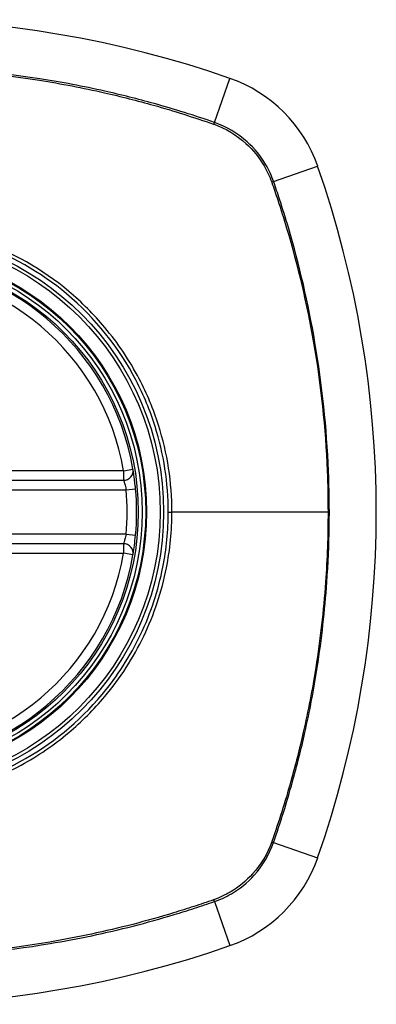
# Model space of a CAD drawing. Header units: inches. Extents: x 67.6 to 163.4, y 45.9 to 75.9.
# Tile 11 of 34: x 114.131 to 114.573, y 60.292 to 61.512. Entities that reach past the tile are written whole.
import ezdxf

# ---------------------------------------------------------------- set-up
doc = ezdxf.new("R2010")
doc.units = ezdxf.units.IN
doc.header["$MEASUREMENT"] = 0
doc.layers.add('Visible Edges(ANSI)', color=7, linetype='Continuous', lineweight=25)
doc.layers.add('Visible Tangent Edges(ANSI)', color=7, linetype='Continuous', lineweight=25)

msp = doc.modelspace()

# ---------------------------------------------------------------- linework, layer by layer
at = {"layer": 'Visible Edges(ANSI)'}
for p, q in [((113.6663, 60.9415), (114.2599, 60.9415)), ((114.2599, 60.8628), (113.6663, 60.8628))]:
    msp.add_line(p, q, dxfattribs=at)
for radius in [0.3199, 0.315]:
    msp.add_circle((113.9631, 60.9021), radius, dxfattribs=at)
for centre, radius, start, end in [((113.9631, 60.2132), 1.2992, 70.7337, 109.2663), ((114.3333, 61.2724), 0.1772, 19.2663, 70.7337), ((113.2741, 60.9021), 1.2992, 340.7337, 19.2663), ((113.9631, 60.9021), 0.313, 9.784, 170.216), ((114.2599, 60.9533), 0.0118, 270, 9.784), ((113.9631, 60.9021), 0.313, 354.7499, 5.2501), ((114.2599, 60.851), 0.0118, 350.216, 90), ((113.9631, 60.9021), 0.313, 189.784, 350.216), ((114.3333, 60.5319), 0.1772, 289.2663, 340.7337), ((113.9631, 61.5911), 1.2992, 250.7337, 289.2663)]:
    msp.add_arc(centre, radius, start, end, dxfattribs=at)
for points, knots in [([(114.2747, 60.9308), (114.2746, 60.9324), (114.2744, 60.934), (114.274, 60.9381), (114.2737, 60.9405), (114.2729, 60.9464), (114.2725, 60.9494), (114.2717, 60.954), (114.2715, 60.9553), (114.2715, 60.9553)], [0, 0, 0, 0, 0.01176793, 0.01176793, 0.03059662, 0.03059662, 0.06072253, 0.06072253, 0.09414345, 0.09414345, 0.09414345, 0.09414345]), ([(114.2715, 60.8489), (114.2715, 60.8489), (114.2715, 60.8491), (114.2717, 60.8499), (114.2718, 60.8508), (114.2724, 60.8541), (114.2728, 60.8571), (114.2738, 60.8644), (114.2743, 60.869), (114.2747, 60.8735)], [0, 0, 0, 0, 0.01176876, 0.01176876, 0.03059878, 0.03059878, 0.0607268, 0.0607268, 0.09415008, 0.09415008, 0.09415008, 0.09415008])]:
    msp.add_open_spline(points, degree=3, knots=knots, dxfattribs=at)
at = {"layer": 'Visible Tangent Edges(ANSI)'}
for p, q in [((114.3726, 61.385), (114.3918, 61.4396)), ((114.4459, 61.3117), (114.5005, 61.3308)), ((114.2599, 60.9533), (113.6663, 60.9533)), ((114.2599, 60.9533), (114.2715, 60.9553)), ((114.2599, 60.9533), (114.2599, 60.9415)), ((113.6631, 60.9297), (114.263, 60.9297)), ((114.263, 60.9297), (114.2747, 60.9308)), ((114.3153, 60.9021), (114.3199, 60.9021)), ((114.5134, 60.9021), (114.3199, 60.9021)), ((114.263, 60.8746), (113.6631, 60.8746)), ((114.263, 60.8746), (114.2747, 60.8735)), ((114.2599, 60.8628), (114.2599, 60.851)), ((113.6663, 60.851), (114.2599, 60.851)), ((114.2715, 60.8489), (114.2599, 60.851)), ((114.4459, 60.4926), (114.5005, 60.4734)), ((114.3726, 60.4193), (114.3918, 60.3647))]:
    msp.add_line(p, q, dxfattribs=at)
for radius in [0.3464, 0.3422, 0.3254, 0.3242]:
    msp.add_circle((113.9631, 60.9021), radius, dxfattribs=at)
for start, end in [(9.784, 170.216), (354.7499, 5.2501), (189.784, 350.216)]:
    msp.add_arc((113.9631, 60.9021), 0.3012, start, end, dxfattribs=at)
for centre, major_axis, start_param, end_param in [((114.371, 61.3803), (-0.00321, -0.00931), 1.830918, 2.094625), ((114.4412, 61.3101), (-0.00931, -0.00321), 4.18856, 4.452267), ((114.4412, 60.4942), (-0.00931, 0.00321), 1.830918, 2.094625), ((114.371, 60.424), (-0.00321, 0.00931), 4.18856, 4.452267)]:
    msp.add_ellipse(centre, major_axis=major_axis, ratio=0.002592, start_param=start_param, end_param=end_param, dxfattribs=at)
for points, knots in [([(114.3726, 61.385), (114.3603, 61.3892), (114.3479, 61.3934), (114.3229, 61.4012), (114.3103, 61.4049), (114.2775, 61.414), (114.2571, 61.4192), (114.2099, 61.4298), (114.183, 61.4349), (114.1247, 61.444), (114.0933, 61.4477), (114.0189, 61.4536), (113.976, 61.4548), (113.8743, 61.4524), (113.8155, 61.4468), (113.7228, 61.4313), (113.6884, 61.424), (113.6374, 61.411), (113.6204, 61.4063), (113.5952, 61.3987), (113.5868, 61.3961), (113.5701, 61.3906), (113.5618, 61.3878), (113.5535, 61.385)], [0, 0, 0, 0, 0.099284, 0.099284, 0.198296, 0.198296, 0.356933, 0.356933, 0.563161, 0.563161, 0.801732, 0.801732, 1.126637, 1.126637, 1.572986, 1.572986, 1.839557, 1.839557, 1.972882, 1.972882, 2.039554, 2.039554, 2.106203, 2.106203, 2.106203, 2.106203]), ([(113.5547, 61.3829), (113.563, 61.3858), (113.571, 61.3885), (113.5875, 61.3939), (113.5959, 61.3965), (113.621, 61.4042), (113.6379, 61.4089), (113.6888, 61.4221), (113.7232, 61.4294), (113.8157, 61.445), (113.8745, 61.4507), (113.976, 61.4532), (114.0188, 61.452), (114.0931, 61.446), (114.1245, 61.4423), (114.1827, 61.433), (114.2095, 61.4279), (114.2566, 61.4172), (114.2769, 61.412), (114.3097, 61.4028), (114.3222, 61.399), (114.347, 61.3912), (114.359, 61.3872), (114.3714, 61.3829)], [-2.104956, -2.104956, -2.104956, -2.104956, -2.039554, -2.039554, -1.972882, -1.972882, -1.839557, -1.839557, -1.572986, -1.572986, -1.126637, -1.126637, -0.801732, -0.801732, -0.563161, -0.563161, -0.356933, -0.356933, -0.198296, -0.198296, -0.099284, -0.099284, -0.001246, -0.001246, -0.001246, -0.001246]), ([(114.3719, 61.3827), (114.3865, 61.3775), (114.4001, 61.3694), (114.4204, 61.351), (114.4281, 61.3416), (114.4379, 61.3248), (114.4411, 61.318), (114.4436, 61.3109)], [-0.261048, -0.261048, -0.261048, -0.261048, -0.1453199, -0.1453199, -0.0558923, -0.0558923, 0, 0, 0, 0]), ([(114.4459, 61.3117), (114.4434, 61.319), (114.4402, 61.3259), (114.4302, 61.3431), (114.4224, 61.3528), (114.4015, 61.3716), (114.3876, 61.3798), (114.3726, 61.385)], [0, 0, 0, 0, 0.0558923, 0.0558923, 0.1453199, 0.1453199, 0.261048, 0.261048, 0.261048, 0.261048]), ([(114.4438, 61.3105), (114.4463, 61.3033), (114.4487, 61.2962), (114.4549, 61.2774), (114.4586, 61.2657), (114.4759, 61.2075), (114.4871, 61.16), (114.5045, 61.0595), (114.5102, 61.0062), (114.5131, 60.9361), (114.5134, 60.9191), (114.5134, 60.9021)], [-2.102416, -2.102416, -2.102416, -2.102416, -2.045062, -2.045062, -1.95181, -1.95181, -1.583317, -1.583317, -1.179786, -1.179786, -1.050919, -1.050919, -1.050919, -1.050919]), ([(114.4459, 60.4926), (114.4501, 60.5049), (114.4543, 60.5173), (114.4621, 60.5423), (114.4658, 60.5549), (114.475, 60.5877), (114.4801, 60.6081), (114.4907, 60.6553), (114.4958, 60.6822), (114.5056, 60.7444), (114.5095, 60.7798), (114.5152, 60.8612), (114.5159, 60.9071), (114.5118, 61.0064), (114.5062, 61.0597), (114.489, 61.1604), (114.478, 61.208), (114.4608, 61.2664), (114.4571, 61.2781), (114.4509, 61.2971), (114.4484, 61.3044), (114.4459, 61.3117)], [0, 0, 0, 0, 0.099284, 0.099284, 0.198297, 0.198297, 0.356934, 0.356934, 0.563163, 0.563163, 0.83126, 0.83126, 1.179786, 1.179786, 1.583317, 1.583317, 1.95181, 1.95181, 2.045062, 2.045062, 2.103661, 2.103661, 2.103661, 2.103661]), ([(114.3153, 60.9021), (114.3153, 60.8793), (114.3131, 60.8563), (114.3029, 60.8048), (114.2936, 60.7767), (114.2683, 60.7237), (114.2522, 60.6985), (114.2333, 60.6759), (114.2048, 60.6418), (114.1701, 60.6135), (114.0945, 60.5727), (114.0548, 60.5595), (113.9778, 60.5483), (113.9404, 60.5488), (113.8597, 60.5623), (113.8155, 60.579), (113.7629, 60.6116), (113.7495, 60.6213), (113.7368, 60.6319), (113.7012, 60.6616), (113.6718, 60.6983), (113.6257, 60.7874), (113.612, 60.8408), (113.6101, 60.9348), (113.616, 60.9746), (113.6424, 61.0548), (113.6644, 61.0944), (113.6928, 61.1284), (113.7219, 61.1632), (113.7576, 61.1921), (113.8447, 61.2382), (113.897, 61.2522), (113.994, 61.2557), (114.0379, 61.2491), (114.1195, 61.2207), (114.1569, 61.1995), (114.1893, 61.1724), (114.2247, 61.1428), (114.2541, 61.1062), (114.285, 61.0469), (114.2928, 61.0278), (114.3097, 60.9741), (114.3153, 60.9379), (114.3153, 60.9021)], [-3.141593, -3.141593, -3.141593, -3.141593, -2.946594, -2.946594, -2.696251, -2.696251, -2.445914, -2.445914, -2.445914, -2.067507, -2.067507, -1.716551, -1.716551, -1.405531, -1.405531, -1.016056, -1.016056, -0.875434, -0.875434, -0.875434, -0.479101, -0.479101, -0.021702, -0.021702, 0.31764, 0.31764, 0.695378, 0.695378, 0.695378, 1.082671, 1.082671, 1.532987, 1.532987, 1.905714, 1.905714, 2.266012, 2.266012, 2.266012, 2.660331, 2.660331, 2.835226, 2.835226, 3.141593, 3.141593, 3.141593, 3.141593]), ([(114.1919, 61.1756), (114.1592, 61.203), (114.1214, 61.2246), (114.0389, 61.2536), (113.9944, 61.2603), (113.8962, 61.2567), (113.8432, 61.2424), (113.7738, 61.2055), (113.7532, 61.1915), (113.7342, 61.1756)], [-2.266012, -2.266012, -2.266012, -2.266012, -1.905714, -1.905714, -1.532987, -1.532987, -1.082671, -1.082671, -0.873089, -0.873089, -0.873089, -0.873089]), ([(114.3199, 60.9021), (114.3199, 60.9384), (114.3142, 60.9751), (114.297, 61.0294), (114.289, 61.0487), (114.2674, 61.0899), (114.253, 61.1114), (114.2365, 61.131)], [-3.1415927, -3.1415927, -3.1415927, -3.1415927, -2.8352255, -2.8352255, -2.6603308, -2.6603308, -2.4437372, -2.4437372, -2.4437372, -2.4437372]), ([(114.2599, 60.9415), (114.2599, 60.9415), (114.2601, 60.9409), (114.2608, 60.9387), (114.2612, 60.9372), (114.262, 60.9344), (114.2623, 60.9332), (114.2627, 60.9312), (114.2628, 60.9305), (114.263, 60.9297)], [-0.09414345, -0.09414345, -0.09414345, -0.09414345, -0.06072253, -0.06072253, -0.03059662, -0.03059662, -0.01176793, -0.01176793, 0, 0, 0, 0]), ([(114.2365, 60.6733), (114.2557, 60.6961), (114.2721, 60.7215), (114.2978, 60.7752), (114.3072, 60.8036), (114.3176, 60.8558), (114.3199, 60.8791), (114.3199, 60.9021)], [2.4459135, 2.4459135, 2.4459135, 2.4459135, 2.6962509, 2.6962509, 2.9465939, 2.9465939, 3.1415927, 3.1415927, 3.1415927, 3.1415927]), ([(114.5134, 60.9021), (114.5134, 60.8732), (114.5124, 60.8442), (114.5078, 60.7799), (114.5038, 60.7446), (114.494, 60.6825), (114.4888, 60.6557), (114.4781, 60.6086), (114.4729, 60.5883), (114.4637, 60.5555), (114.46, 60.543), (114.4521, 60.5182), (114.4481, 60.5062), (114.4438, 60.4938)], [-1.050919, -1.050919, -1.050919, -1.050919, -0.83126, -0.83126, -0.563163, -0.563163, -0.356934, -0.356934, -0.198297, -0.198297, -0.099284, -0.099284, -0.001246, -0.001246, -0.001246, -0.001246]), ([(114.263, 60.8746), (114.2626, 60.8724), (114.2621, 60.8702), (114.2611, 60.8667), (114.2607, 60.8653), (114.2602, 60.8637), (114.26, 60.8632), (114.2599, 60.8628), (114.2599, 60.8628), (114.2599, 60.8628)], [-0.09415008, -0.09415008, -0.09415008, -0.09415008, -0.0607268, -0.0607268, -0.03059878, -0.03059878, -0.01176876, -0.01176876, 0, 0, 0, 0]), ([(113.7342, 60.6287), (113.747, 60.618), (113.7605, 60.6081), (113.8137, 60.5749), (113.8584, 60.558), (113.9402, 60.5442), (113.978, 60.5437), (114.056, 60.5551), (114.0962, 60.5685), (114.154, 60.5999), (114.1737, 60.6134), (114.1919, 60.6287)], [0.875434, 0.875434, 0.875434, 0.875434, 1.016056, 1.016056, 1.405531, 1.405531, 1.716551, 1.716551, 2.067507, 2.067507, 2.26835, 2.26835, 2.26835, 2.26835]), ([(114.4436, 60.4933), (114.4384, 60.4787), (114.4303, 60.4651), (114.4119, 60.4448), (114.4025, 60.4371), (114.3858, 60.4273), (114.3789, 60.4241), (114.3719, 60.4216)], [-0.261048, -0.261048, -0.261048, -0.261048, -0.1453199, -0.1453199, -0.0558923, -0.0558923, 0, 0, 0, 0]), ([(114.3726, 60.4193), (114.3799, 60.4218), (114.3869, 60.425), (114.4041, 60.435), (114.4137, 60.4428), (114.4325, 60.4637), (114.4407, 60.4776), (114.4459, 60.4926)], [0, 0, 0, 0, 0.0558923, 0.0558923, 0.1453199, 0.1453199, 0.261048, 0.261048, 0.261048, 0.261048]), ([(113.5535, 60.4193), (113.5658, 60.4151), (113.5783, 60.4109), (113.6033, 60.4031), (113.6158, 60.3994), (113.6486, 60.3902), (113.669, 60.3851), (113.7162, 60.3745), (113.7431, 60.3694), (113.8014, 60.3603), (113.8329, 60.3566), (113.9072, 60.3507), (113.9501, 60.3495), (114.0518, 60.3519), (114.1107, 60.3575), (114.2033, 60.373), (114.2377, 60.3802), (114.2888, 60.3933), (114.3057, 60.398), (114.3309, 60.4056), (114.3393, 60.4082), (114.356, 60.4136), (114.3643, 60.4165), (114.3726, 60.4193)], [0, 0, 0, 0, 0.099284, 0.099284, 0.198296, 0.198296, 0.356933, 0.356933, 0.563161, 0.563161, 0.801732, 0.801732, 1.126637, 1.126637, 1.572986, 1.572986, 1.839557, 1.839557, 1.972882, 1.972882, 2.039554, 2.039554, 2.106203, 2.106203, 2.106203, 2.106203]), ([(114.3714, 60.4214), (114.3631, 60.4185), (114.3551, 60.4158), (114.3386, 60.4104), (114.3303, 60.4078), (114.3051, 60.4001), (114.2882, 60.3954), (114.2373, 60.3822), (114.2029, 60.3749), (114.1105, 60.3592), (114.0517, 60.3536), (113.9501, 60.3511), (113.9073, 60.3523), (113.833, 60.3583), (113.8017, 60.362), (113.7435, 60.3712), (113.7166, 60.3764), (113.6695, 60.3871), (113.6492, 60.3923), (113.6164, 60.4015), (113.6039, 60.4052), (113.5791, 60.4131), (113.5671, 60.4171), (113.5547, 60.4214)], [-2.104956, -2.104956, -2.104956, -2.104956, -2.039554, -2.039554, -1.972882, -1.972882, -1.839557, -1.839557, -1.572986, -1.572986, -1.126637, -1.126637, -0.801732, -0.801732, -0.563161, -0.563161, -0.356933, -0.356933, -0.198296, -0.198296, -0.099284, -0.099284, -0.001246, -0.001246, -0.001246, -0.001246])]:
    msp.add_open_spline(points, degree=3, knots=knots, dxfattribs=at)
for points in [[(114.3714, 61.3829), (114.3716, 61.3828), (114.3717, 61.3827), (114.3719, 61.3827)], [(114.4436, 61.3109), (114.4437, 61.3108), (114.4437, 61.3106), (114.4438, 61.3105)], [(114.2365, 61.131), (114.223, 61.1471), (114.2081, 61.1621), (114.1919, 61.1756)], [(114.1919, 60.6287), (114.208, 60.6422), (114.2229, 60.6571), (114.2365, 60.6733)], [(114.4438, 60.4938), (114.4437, 60.4936), (114.4437, 60.4935), (114.4436, 60.4933)], [(114.3719, 60.4216), (114.3717, 60.4215), (114.3716, 60.4215), (114.3714, 60.4214)]]:
    msp.add_open_spline(points, degree=3, dxfattribs=at)

doc.saveas('drawing.dxf')
